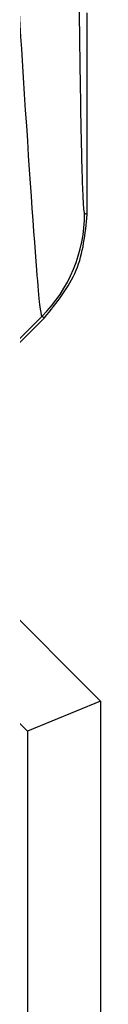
# Model space of a CAD drawing. Header units: millimetres. Extents: x 4 to 205, y 5 to 292.
# Tile 67 of 106: x 132.478 to 132.728, y 190.247 to 193.619. Entities that reach past the tile are written whole.
import ezdxf

# ---------------------------------------------------------------- set-up
doc = ezdxf.new("R2010")
doc.units = ezdxf.units.MM
doc.layers.add('1', color=7, linetype='CONTINUOUS')

msp = doc.modelspace()

# ---------------------------------------------------------------- linework, layer by layer
at = {"layer": '1', "color": 27, "linetype": 'CONTINUOUS'}
for p, q in [((132.7285, 191.2852), (123.7285, 200.2852)), ((132.4785, 191.1817), (123.6249, 200.0352)), ((132.6833, 192.9517), (132.6833, 193.6423)), ((132.6833, 192.9517), (132.6741, 192.9555)), ((132.0115, 192.0858), (132.5277, 192.602)), ((132.5368, 192.5982), (132.5277, 192.602)), ((132.0115, 192.0729), (132.5368, 192.5982)), ((132.7285, 191.2852), (132.4785, 191.1817)), ((132.7285, 191.2852), (132.7285, 171.2852)), ((132.4785, 191.1817), (132.4785, 171.2852))]:
    msp.add_line(p, q, dxfattribs=at)
msp.add_ellipse((132.1742, 192.9555), major_axis=(-0.1913, -0.4619), ratio=0.999955, start_param=1.178112, end_param=1.963478, dxfattribs=at)
for points in [[(132.6741, 192.9555), (132.6735, 192.9558), (132.6722, 192.9614), (132.67, 192.989), (132.6677, 193.0411), (132.6651, 193.1243), (132.6624, 193.2463), (132.6595, 193.4152), (132.6564, 193.6396), (132.6533, 193.9261), (132.6502, 194.2844), (132.647, 194.7326), (132.6438, 195.2904), (132.641, 195.941), (132.6386, 196.6528), (132.6369, 197.3905), (132.6362, 197.8593), (132.6359, 198.0909)], [(132.5368, 192.5982), (132.5788, 192.6498), (132.6628, 192.7531), (132.6764, 192.8855), (132.6833, 192.9517)]]:
    msp.add_open_spline(points, degree=3, dxfattribs=at)
msp.add_open_spline([(132.5277, 192.602), (132.5258, 192.6103), (132.5219, 192.627), (132.5043, 192.8261), (132.47, 193.3288), (132.4149, 194.2282), (132.3535, 195.2794), (132.2925, 196.3668), (132.2405, 197.3121), (132.2147, 197.7912), (132.202, 198.0247)], degree=3, knots=[0, 0, 0, 0, 0.06799, 0.13683, 0.333809, 0.464591, 0.628254, 0.815826, 0.910244, 1, 1, 1, 1], dxfattribs=at)
at = {"layer": '1', "color": 27, "linetype": 'CONTINUOUS', "extrusion": (1.10629e-10, 2.44004e-15, -1)}
msp.add_open_spline([(132.7285, 190.3223), (132.7285, 190.3192), (132.7285, 190.3146), (132.7285, 190.3085)], degree=3, dxfattribs=at)

doc.saveas('drawing.dxf')
